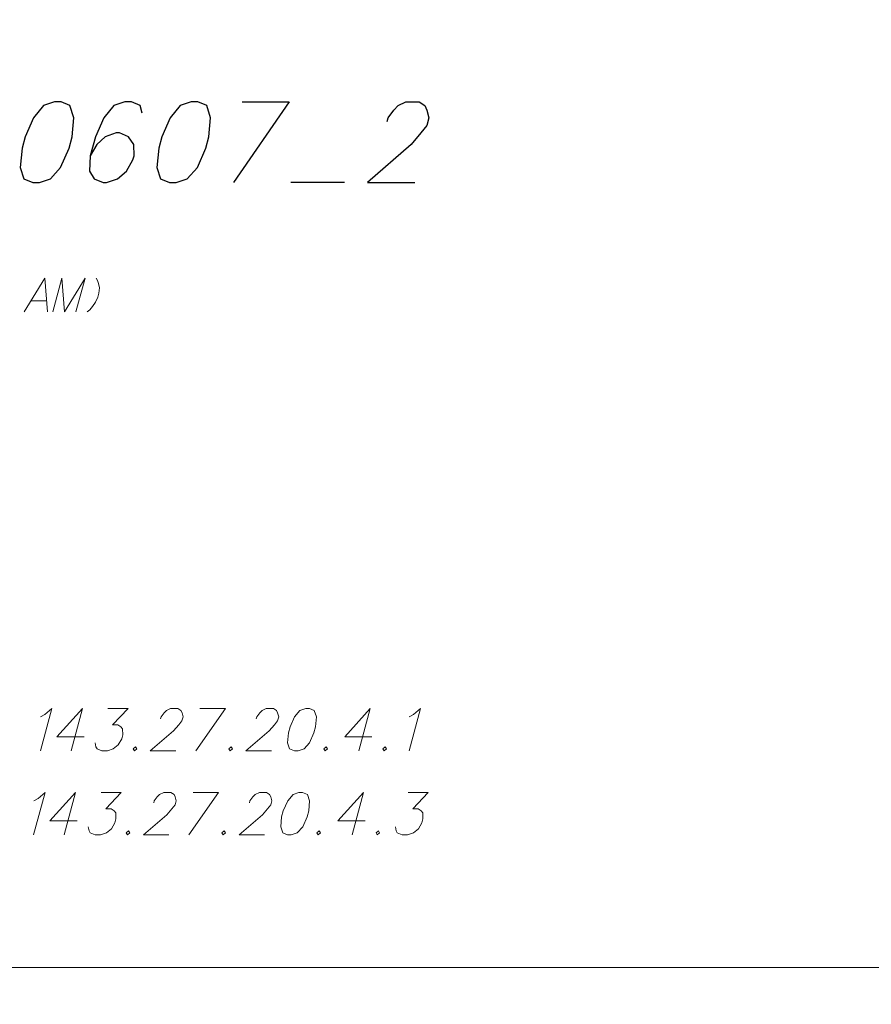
# Model space of a CAD drawing. Header units: metres. Extents: x 5554594 to 5556205, y 5636132 to 5636668.
# Tile 29 of 168: x 5555291 to 5555309, y 5636169 to 5636190. Entities that reach past the tile are written whole.
import ezdxf

# ---------------------------------------------------------------- set-up
doc = ezdxf.new("R2010")
doc.units = ezdxf.units.M
doc.header["$MEASUREMENT"] = 0
doc.header["$XCLIPFRAME"] = 0
doc.layers.add('#RAMKA', color=7, linetype='Continuous', lineweight=18)
doc.layers.add('#RASTER', color=7, linetype='Continuous', lineweight=18)
picture_1 = doc.add_image_def('image1.tif', size_in_pixel=(18897, 11811))

# ---------------------------------------------------------------- blocks, each defined once
blk = doc.blocks.new('*U421')
at = {"layer": '#RAMKA', "color": 7, "linetype": 'ByBlock', "lineweight": 18}
blk.add_line((5555291.137, 5636184.165), (5555291.479, 5636184.165), dxfattribs=at)
at = {"layer": '#RAMKA', "color": 7, "linetype": 'ByBlock', "lineweight": 18, "flags": 128}
blk.add_lwpolyline([(5555291.497, 5636183.924), (5555291.439, 5636184.654), (5555290.99, 5636183.924)], dxfattribs=at)
blk = doc.blocks.new('*U804')
at = {"layer": '#RAMKA', "color": 7, "linetype": 'ByBlock', "lineweight": 25}
for p, q in [((5555296.746, 5636188.485), (5555295.542, 5636186.73)), ((5555295.724, 5636188.485), (5555296.746, 5636188.485))]:
    blk.add_line(p, q, dxfattribs=at)
blk = doc.blocks.new('*U830')
at = {"layer": '#RAMKA', "color": 7, "linetype": 'ByBlock', "lineweight": 18}
blk.add_line((5555292.258, 5636175.308), (5555292.011, 5636174.389), dxfattribs=at)
at = {"layer": '#RAMKA', "color": 7, "linetype": 'ByBlock', "lineweight": 18, "flags": 128}
blk.add_lwpolyline([(5555292.258, 5636175.308), (5555291.702, 5636174.693), (5555292.295, 5636174.693)], dxfattribs=at)
blk = doc.blocks.new('*U831')
at = {"layer": '#RAMKA', "color": 7, "linetype": 'ByBlock', "lineweight": 18}
for p, q in [((5555295.364, 5636175.308), (5555294.721, 5636174.389)), ((5555294.811, 5636175.308), (5555295.364, 5636175.308))]:
    blk.add_line(p, q, dxfattribs=at)
blk = doc.blocks.new('*U832')
at = {"layer": '#RAMKA', "color": 7, "linetype": 'ByBlock', "lineweight": 18}
blk.add_line((5555298.51, 5636175.308), (5555298.264, 5636174.389), dxfattribs=at)
at = {"layer": '#RAMKA', "color": 7, "linetype": 'ByBlock', "lineweight": 18, "flags": 128}
blk.add_lwpolyline([(5555298.51, 5636175.308), (5555297.954, 5636174.693), (5555298.547, 5636174.693)], dxfattribs=at)
blk = doc.blocks.new('*U836')
at = {"layer": '#RAMKA', "color": 7, "linetype": 'ByBlock', "lineweight": 18}
blk.add_line((5555292.109, 5636173.487), (5555291.863, 5636172.568), dxfattribs=at)
at = {"layer": '#RAMKA', "color": 7, "linetype": 'ByBlock', "lineweight": 18, "flags": 128}
blk.add_lwpolyline([(5555292.109, 5636173.487), (5555291.553, 5636172.872), (5555292.146, 5636172.872)], dxfattribs=at)
blk = doc.blocks.new('*U837')
at = {"layer": '#RAMKA', "color": 7, "linetype": 'ByBlock', "lineweight": 18}
for p, q in [((5555295.216, 5636173.487), (5555294.572, 5636172.568)), ((5555294.662, 5636173.487), (5555295.216, 5636173.487))]:
    blk.add_line(p, q, dxfattribs=at)
blk = doc.blocks.new('*U838')
at = {"layer": '#RAMKA', "color": 7, "linetype": 'ByBlock', "lineweight": 18}
blk.add_line((5555298.362, 5636173.487), (5555298.115, 5636172.568), dxfattribs=at)
at = {"layer": '#RAMKA', "color": 7, "linetype": 'ByBlock', "lineweight": 18, "flags": 128}
blk.add_lwpolyline([(5555298.362, 5636173.487), (5555297.806, 5636172.872), (5555298.399, 5636172.872)], dxfattribs=at)

msp = doc.modelspace()

# ---------------------------------------------------------------- linework, layer by layer
at = {"layer": '#RAMKA', "color": 7, "linetype": 'Continuous', "lineweight": 25}
msp.add_line((5555297.947, 5636186.73), (5555296.781, 5636186.73), dxfattribs=at)
at = {"layer": '#RAMKA', "color": 7, "linetype": 'Continuous', "lineweight": 18, "flags": 128}
for points in [[(5555132.537, 5636373.686), (5555132.537, 5636169.686), (5555411.815, 5636169.686), (5555411.815, 5636373.686), (5555132.537, 5636373.686)], [(5555268.815, 5636169.686), (5555411.815, 5636169.686), (5555411.815, 5636191.382), (5555268.815, 5636191.382), (5555268.815, 5636169.686)]]:
    msp.add_lwpolyline(points, close=True, dxfattribs=at)
at = {"layer": '#RAMKA', "color": 7, "linetype": 'Continuous', "lineweight": 25, "flags": 128}
for points in [[(5555291.649, 5636188.485), (5555291.41, 5636188.402), (5555291.196, 5636188.139), (5555291.012, 5636187.725), (5555290.946, 5636187.476), (5555290.907, 5636187.062), (5555290.984, 5636186.813), (5555291.179, 5636186.73), (5555291.323, 5636186.73), (5555291.561, 5636186.813), (5555291.784, 5636187.062), (5555291.967, 5636187.476), (5555292.034, 5636187.725), (5555292.073, 5636188.139), (5555291.987, 5636188.402), (5555291.793, 5636188.485), (5555291.649, 5636188.485)], [(5555293.554, 5636188.236), (5555293.514, 5636188.402), (5555293.32, 5636188.485), (5555293.176, 5636188.485), (5555292.937, 5636188.402), (5555292.722, 5636188.139), (5555292.539, 5636187.725), (5555292.428, 5636187.31), (5555292.411, 5636186.979), (5555292.511, 5636186.813), (5555292.705, 5636186.73), (5555292.777, 5636186.73), (5555293.016, 5636186.813), (5555293.217, 5636186.979), (5555293.356, 5636187.227), (5555293.378, 5636187.31), (5555293.372, 5636187.559), (5555293.26, 5636187.725), (5555293.066, 5636187.808), (5555292.994, 5636187.808), (5555292.755, 5636187.725), (5555292.567, 5636187.559), (5555292.428, 5636187.31)], [(5555294.618, 5636188.485), (5555294.38, 5636188.402), (5555294.165, 5636188.139), (5555293.981, 5636187.725), (5555293.915, 5636187.476), (5555293.876, 5636187.062), (5555293.954, 5636186.813), (5555294.148, 5636186.73), (5555294.292, 5636186.73), (5555294.531, 5636186.813), (5555294.754, 5636187.062), (5555294.937, 5636187.476), (5555295.003, 5636187.725), (5555295.042, 5636188.139), (5555294.957, 5636188.402), (5555294.762, 5636188.485), (5555294.618, 5636188.485)], [(5555298.879, 5636188.056), (5555298.901, 5636188.139), (5555299.018, 5636188.305), (5555299.116, 5636188.402), (5555299.283, 5636188.485), (5555299.571, 5636188.485), (5555299.693, 5636188.402), (5555299.739, 5636188.305), (5555299.779, 5636188.139), (5555299.735, 5636187.974), (5555299.606, 5636187.808), (5555299.395, 5636187.559), (5555298.452, 5636186.73), (5555299.474, 5636186.73)]]:
    msp.add_lwpolyline(points, dxfattribs=at)
at = {"layer": '#RAMKA', "color": 7, "linetype": 'Continuous', "lineweight": 18, "flags": 128}
for points in [[(5555291.616, 5636183.924), (5555291.812, 5636184.654), (5555291.87, 5636183.924), (5555292.314, 5636184.654), (5555292.118, 5636183.924)], [(5555292.557, 5636184.654), (5555292.586, 5636184.608), (5555292.609, 5636184.539), (5555292.626, 5636184.447), (5555292.616, 5636184.332), (5555292.593, 5636184.246), (5555292.541, 5636184.131), (5555292.475, 5636184.039), (5555292.415, 5636183.97), (5555292.362, 5636183.924)], [(5555291.349, 5636175.127), (5555291.441, 5636175.178), (5555291.593, 5636175.308), (5555291.347, 5636174.389)], [(5555292.811, 5636175.308), (5555293.248, 5636175.308), (5555292.912, 5636174.953), (5555293.029, 5636174.953), (5555293.095, 5636174.91), (5555293.129, 5636174.867), (5555293.133, 5636174.736), (5555293.11, 5636174.65), (5555293.036, 5636174.519), (5555292.928, 5636174.432), (5555292.799, 5636174.389), (5555292.682, 5636174.389), (5555292.577, 5636174.432), (5555292.549, 5636174.476), (5555292.533, 5636174.563)], [(5555293.956, 5636175.084), (5555293.968, 5636175.127), (5555294.03, 5636175.214), (5555294.083, 5636175.265), (5555294.172, 5636175.308), (5555294.329, 5636175.308), (5555294.395, 5636175.265), (5555294.421, 5636175.214), (5555294.443, 5636175.127), (5555294.42, 5636175.04), (5555294.351, 5636174.953), (5555294.238, 5636174.823), (5555293.731, 5636174.389), (5555294.284, 5636174.389)], [(5555296.034, 5636175.084), (5555296.045, 5636175.127), (5555296.108, 5636175.214), (5555296.16, 5636175.265), (5555296.25, 5636175.308), (5555296.406, 5636175.308), (5555296.473, 5636175.265), (5555296.498, 5636175.214), (5555296.521, 5636175.127), (5555296.497, 5636175.04), (5555296.429, 5636174.953), (5555296.316, 5636174.823), (5555295.808, 5636174.389), (5555296.362, 5636174.389)], [(5555297.11, 5636175.308), (5555296.981, 5636175.265), (5555296.866, 5636175.127), (5555296.769, 5636174.91), (5555296.734, 5636174.78), (5555296.715, 5636174.563), (5555296.758, 5636174.432), (5555296.864, 5636174.389), (5555296.942, 5636174.389), (5555297.071, 5636174.432), (5555297.19, 5636174.563), (5555297.287, 5636174.78), (5555297.322, 5636174.91), (5555297.341, 5636175.127), (5555297.294, 5636175.265), (5555297.188, 5636175.308), (5555297.11, 5636175.308)], [(5555299.354, 5636175.127), (5555299.446, 5636175.178), (5555299.598, 5636175.308), (5555299.352, 5636174.389)], [(5555293.409, 5636174.476), (5555293.358, 5636174.432), (5555293.386, 5636174.389), (5555293.436, 5636174.432), (5555293.409, 5636174.476)], [(5555295.487, 5636174.476), (5555295.436, 5636174.432), (5555295.463, 5636174.389), (5555295.514, 5636174.432), (5555295.487, 5636174.476)], [(5555297.551, 5636174.476), (5555297.5, 5636174.432), (5555297.528, 5636174.389), (5555297.579, 5636174.432), (5555297.551, 5636174.476)], [(5555298.834, 5636174.476), (5555298.784, 5636174.432), (5555298.811, 5636174.389), (5555298.862, 5636174.432), (5555298.834, 5636174.476)], [(5555291.201, 5636173.306), (5555291.293, 5636173.357), (5555291.445, 5636173.487), (5555291.198, 5636172.568)], [(5555292.663, 5636173.487), (5555293.099, 5636173.487), (5555292.763, 5636173.132), (5555292.88, 5636173.132), (5555292.947, 5636173.089), (5555292.981, 5636173.046), (5555292.985, 5636172.915), (5555292.962, 5636172.829), (5555292.888, 5636172.698), (5555292.78, 5636172.611), (5555292.651, 5636172.568), (5555292.534, 5636172.568), (5555292.428, 5636172.611), (5555292.401, 5636172.655), (5555292.385, 5636172.742)], [(5555293.807, 5636173.263), (5555293.819, 5636173.306), (5555293.881, 5636173.393), (5555293.934, 5636173.444), (5555294.024, 5636173.487), (5555294.18, 5636173.487), (5555294.247, 5636173.444), (5555294.272, 5636173.393), (5555294.295, 5636173.306), (5555294.271, 5636173.219), (5555294.202, 5636173.132), (5555294.089, 5636173.002), (5555293.582, 5636172.568), (5555294.136, 5636172.568)], [(5555295.885, 5636173.263), (5555295.897, 5636173.306), (5555295.959, 5636173.393), (5555296.012, 5636173.444), (5555296.102, 5636173.487), (5555296.258, 5636173.487), (5555296.324, 5636173.444), (5555296.35, 5636173.393), (5555296.372, 5636173.306), (5555296.349, 5636173.219), (5555296.28, 5636173.132), (5555296.167, 5636173.002), (5555295.66, 5636172.568), (5555296.214, 5636172.568)], [(5555296.961, 5636173.487), (5555296.832, 5636173.444), (5555296.717, 5636173.306), (5555296.62, 5636173.089), (5555296.585, 5636172.959), (5555296.566, 5636172.742), (5555296.609, 5636172.611), (5555296.715, 5636172.568), (5555296.793, 5636172.568), (5555296.922, 5636172.611), (5555297.042, 5636172.742), (5555297.139, 5636172.959), (5555297.174, 5636173.089), (5555297.193, 5636173.306), (5555297.145, 5636173.444), (5555297.039, 5636173.487), (5555296.961, 5636173.487)], [(5555299.332, 5636173.487), (5555299.768, 5636173.487), (5555299.432, 5636173.132), (5555299.55, 5636173.132), (5555299.616, 5636173.089), (5555299.65, 5636173.046), (5555299.654, 5636172.915), (5555299.631, 5636172.829), (5555299.557, 5636172.698), (5555299.449, 5636172.611), (5555299.32, 5636172.568), (5555299.203, 5636172.568), (5555299.097, 5636172.611), (5555299.07, 5636172.655), (5555299.054, 5636172.742)], [(5555293.26, 5636172.655), (5555293.21, 5636172.611), (5555293.237, 5636172.568), (5555293.288, 5636172.611), (5555293.26, 5636172.655)], [(5555295.338, 5636172.655), (5555295.287, 5636172.611), (5555295.315, 5636172.568), (5555295.365, 5636172.611), (5555295.338, 5636172.655)], [(5555297.403, 5636172.655), (5555297.352, 5636172.611), (5555297.379, 5636172.568), (5555297.43, 5636172.611), (5555297.403, 5636172.655)], [(5555298.686, 5636172.655), (5555298.635, 5636172.611), (5555298.662, 5636172.568), (5555298.713, 5636172.611), (5555298.686, 5636172.655)]]:
    msp.add_lwpolyline(points, dxfattribs=at)

# ---------------------------------------------------------------- block references
at = {"layer": '#RAMKA', "color": 7, "linetype": 'Continuous', "lineweight": 25}
msp.add_blockref('*U804', (0, 0), dxfattribs=at)
at = {"layer": '#RAMKA', "color": 7, "linetype": 'Continuous', "lineweight": 18}
for name in ['*U421', '*U830', '*U831', '*U832', '*U836', '*U837', '*U838']:
    msp.add_blockref(name, (0, 0), dxfattribs=at)

# ---------------------------------------------------------------- pictures from other files: only their frames are drawn
at = {"layer": '#RASTER', "color": 252, "linetype": 'Continuous', "lineweight": 18}
image = msp.add_image(picture_1, insert=(5554593.51, 5636131.7), size_in_units=(811.166, 518.086), dxfattribs=at)
image.set_boundary_path([(-0.5, -0.5), (-0.5, 11810.5), (18896.5, 11810.5), (18896.5, -0.5), (-0.5, -0.5)])
image.dxf.flags = 15

doc.saveas('drawing.dxf')
